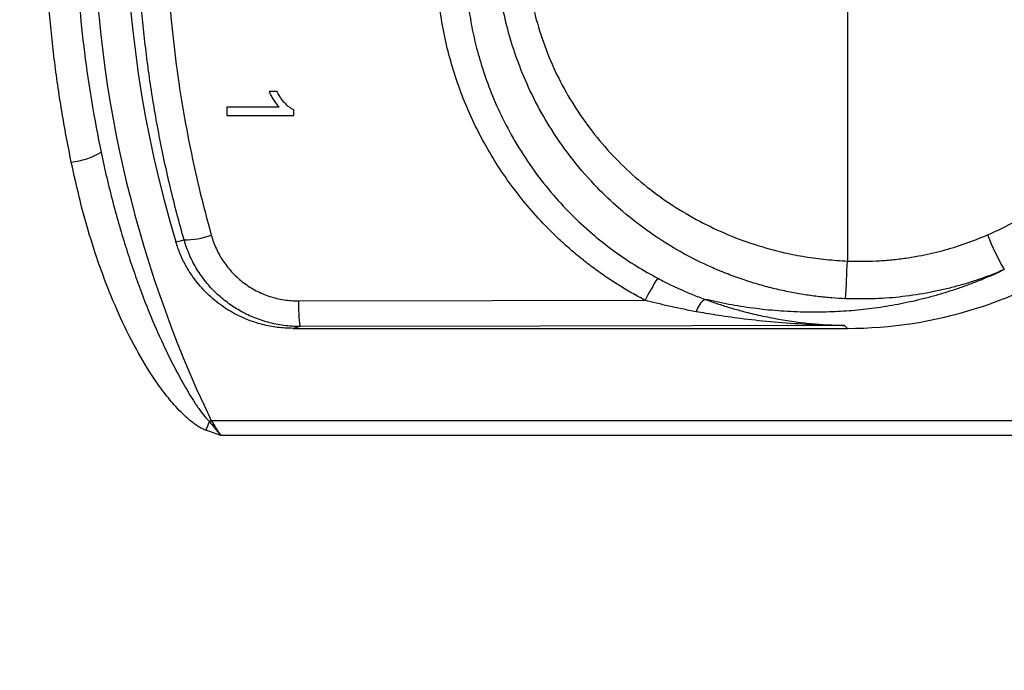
# Model space of a CAD drawing. Header units: millimetres. Extents: x 5 to 597, y 5 to 415.
# Tile 102 of 132: x 330.66 to 333.9, y 375.73 to 377.86. Entities that reach past the tile are written whole.
import ezdxf

# ---------------------------------------------------------------- set-up
doc = ezdxf.new("R2010")
doc.units = ezdxf.units.MM
doc.styles.add('SLDTEXTSTYLE0', font='ARIAL.TTF', dxfattribs={"width": 0.948})
doc.dimstyles.new('SLDDIMSTYLE1', dxfattribs={"dimtxt": 2.5, "dimasz": 2.5, "dimexe": 0, "dimexo": 0.0625, "dimtad": 1, "dimlfac": 5, "dimrnd": 1e-09, "dimzin": 12, "dimdsep": 46, "dimtxsty": 'SLDTEXTSTYLE0', "dimsah": 1, "dimcen": 0.09, "dimadec": 0, "dimazin": 3, "dimtfac": 1, "dimtofl": 0, "dimtmove": 0, "dimatfit": 3, "dimfxl": 0, "dimfrac": 2, "dimtolj": 1, "dimtzin": 12, "dimarcsym": 0})

# ---------------------------------------------------------------- blocks, each defined once
blk = doc.blocks.new('_D_2')
at = {"color": 7, "linetype": 'Continuous', "lineweight": 0}
for p, q in [((441.381, 375.7503), (441.381, 354.5005)), ((307.381, 375.5403), (307.381, 354.5005)), ((307.381, 355.5005), (441.381, 355.5005))]:
    blk.add_line(p, q, dxfattribs=at)
at = {"color": 7, "linetype": 'Continuous', "lineweight": 18}
for points in [[(307.381, 355.5005), (309.881, 355.1905), (309.881, 355.8105)], [(441.381, 355.5005), (438.881, 355.8105), (438.881, 355.1905)]]:
    blk.add_solid(points, dxfattribs=at)
at = {"color": 7, "linetype": 'Continuous', "lineweight": 18, "insert": (369.7136, 358.7232), "char_height": 2.5, "attachment_point": 1, "style": 'SLDTEXTSTYLE0'}
blk.add_mtext('670', dxfattribs=at)

msp = doc.modelspace()

# ---------------------------------------------------------------- linework, layer by layer
at = {"color": 7, "linetype": 'Continuous', "lineweight": 25}
for p, q in [((333.381, 379.429), (333.381, 377.0715)), ((331.5081, 377.6282), (331.4821, 377.6282)), ((331.3431, 377.5774), (331.3431, 377.5492)), ((331.5146, 377.5774), (331.3431, 377.5774)), ((331.3431, 377.5492), (331.5631, 377.5492)), ((331.5631, 377.5492), (331.5631, 377.5674)), ((331.5631, 377.5492), (331.5631, 377.5674)), ((331.584, 376.8562), (331.5607, 376.8503)), ((331.5607, 376.8503), (333.381, 376.8503)), ((333.381, 376.8503), (333.3717, 376.8596)), ((331.2921, 376.5473), (331.2859, 376.5443)), ((331.2921, 376.5473), (333.9872, 376.5473)), ((333.9872, 376.4987), (331.3231, 376.4987))]:
    msp.add_line(p, q, dxfattribs=at)
at = {"color": 7, "linetype": 'Continuous', "lineweight": 25, "flags": 128}
for points in [[(331.1758, 377.1344), (331.1909, 377.1382), (331.2028, 377.1411)], [(331.5788, 376.9402), (332.216, 376.9414), (332.7166, 376.9424)], [(333.3717, 376.8596), (332.3706, 376.8577), (331.584, 376.8562)], [(333.3715, 376.8597), (333.3768, 376.8544), (333.381, 376.8503)]]:
    msp.add_lwpolyline(points, dxfattribs=at)
at = {"color": 7, "linetype": 'Continuous', "lineweight": 25}
for centre, radius, start, end in [((334.8451, 378.2503), 3.94, 154.3911, 205.6089), ((334.8814, 378.2503), 3.87, 163.2407, 196.7593), ((330.8101, 377.6284), 0.2328, 275.5077, 301.0934), ((331.2027, 377.4129), 0.2718, 270.0032, 289.249), ((334.5986, 377.4517), 0.8124, 201.2396, 210.1805), ((333.381, 378.2503), 1.4, 270, 305.0167), ((326.1316, 377.3514), 7.2548, 356.80958, 357.78923), ((333.3981, 376.5999), 0.7627, 147.0428, 153.318), ((331.9874, 376.9235), 0.409, 177.667, 189.4694), ((332.9551, 376.8846), 0.0739, 124.3308, 163.9022), ((330.1488, 376.9352), 1.2024, 339.5566, 341.0271)]:
    msp.add_arc(centre, radius, start, end, dxfattribs=at)
for points, knots in [([(331.2028, 377.1411), (331.1949, 377.1694), (331.1792, 377.2259), (331.1581, 377.3112), (331.1387, 377.3965), (331.1213, 377.4819), (331.1058, 377.5674), (331.0922, 377.6528), (331.0804, 377.7382), (331.0705, 377.8235), (331.0624, 377.9087), (331.0561, 377.9937), (331.0516, 378.0785), (331.049, 378.163), (331.0478, 378.2719), (331.0502, 378.4054), (331.0594, 378.5638), (331.0748, 378.7229), (331.0967, 378.8823), (331.1251, 379.0418), (331.1598, 379.2013), (331.1884, 379.3066), (331.2028, 379.3594)], [0, 0, 0, 0, 0.039383, 0.078583, 0.117602, 0.156445, 0.195115, 0.233617, 0.271955, 0.310132, 0.348153, 0.386022, 0.423743, 0.46132, 0.498757, 0.568735, 0.639212, 0.710214, 0.781768, 0.8539, 0.926635, 1, 1, 1, 1]), ([(331.2923, 379.3442), (331.2854, 379.3188), (331.2714, 379.2679), (331.2524, 379.1911), (331.2348, 379.114), (331.2187, 379.0366), (331.2041, 378.9588), (331.1911, 378.8808), (331.1699, 378.7369), (331.1483, 378.5259), (331.1403, 378.2875), (331.1442, 378.0892), (331.1535, 377.9315), (331.1689, 377.7746), (331.1903, 377.6185), (331.218, 377.4633), (331.2514, 377.3089), (331.2787, 377.2073), (331.2923, 377.1563)], [0, 0, 0, 0, 0.035874, 0.071694, 0.107473, 0.143226, 0.178966, 0.214707, 0.250462, 0.375887, 0.501221, 0.572576, 0.643713, 0.714743, 0.785777, 0.856924, 0.928296, 1, 1, 1, 1]), ([(330.8324, 377.3967), (330.8268, 377.4248), (330.8155, 377.4808), (330.8008, 377.5653), (330.7877, 377.65), (330.7764, 377.7348), (330.7668, 377.8199), (330.7589, 377.9051), (330.7528, 377.9905), (330.7484, 378.076), (330.7457, 378.1616), (330.7445, 378.2763), (330.7473, 378.4199), (330.7577, 378.592), (330.7753, 378.7636), (330.7994, 378.9345), (330.8214, 379.0473), (330.8324, 379.1038)], [0, 0, 0, 0, 0.050141, 0.100159, 0.150075, 0.199907, 0.249677, 0.299405, 0.349112, 0.398817, 0.448542, 0.498307, 0.598465, 0.698547, 0.798719, 0.899149, 1, 1, 1, 1]), ([(330.9303, 379.0715), (330.9247, 379.0441), (330.9136, 378.9894), (330.8991, 378.9071), (330.8862, 378.8246), (330.8751, 378.7421), (330.8658, 378.6595), (330.8581, 378.5769), (330.8522, 378.4944), (330.8481, 378.4119), (330.8456, 378.3296), (330.8445, 378.2203), (330.8474, 378.0837), (330.8576, 377.9198), (330.8747, 377.7558), (330.8982, 377.5918), (330.9195, 377.4834), (330.9303, 377.4291)], [0, 0, 0, 0, 0.050874, 0.101575, 0.152109, 0.202484, 0.252707, 0.302784, 0.352724, 0.402533, 0.452218, 0.501787, 0.600327, 0.699361, 0.798948, 0.899142, 1, 1, 1, 1]), ([(333.3751, 376.9476), (333.36, 376.9484), (333.3293, 376.9501), (333.2827, 376.9548), (333.2349, 376.9614), (333.186, 376.9703), (333.1363, 376.9814), (333.0858, 376.995), (333.0347, 377.0112), (332.9833, 377.0301), (332.9198, 377.0567), (332.8349, 377.0988), (332.7324, 377.1623), (332.6381, 377.2364), (332.5237, 377.3451), (332.4096, 377.4897), (332.3255, 377.6531), (332.2806, 377.777), (332.256, 377.8664), (332.2389, 377.9563), (332.2283, 378.0458), (332.227, 378.1054), (332.2263, 378.1349)], [0, 0, 0, 0, 0.024863, 0.050506, 0.076922, 0.104096, 0.132011, 0.160649, 0.189984, 0.219991, 0.250636, 0.303233, 0.375716, 0.448784, 0.500358, 0.635589, 0.749926, 0.801316, 0.852101, 0.902197, 0.951522, 1, 1, 1, 1]), ([(332.3239, 378.1335), (332.324, 378.1197), (332.3243, 378.0921), (332.3269, 378.0508), (332.331, 378.0096), (332.3369, 377.9686), (332.348, 377.9075), (332.3687, 377.827), (332.4044, 377.7299), (332.4495, 377.6368), (332.5215, 377.5194), (332.6324, 377.3868), (332.7664, 377.2778), (332.8842, 377.2066), (332.9774, 377.1614), (333.0744, 377.1249), (333.1634, 377.1004), (333.2428, 377.085), (333.3116, 377.0756), (333.3578, 377.0729), (333.381, 377.0715)], [0, 0, 0, 0, 0.025008, 0.049952, 0.074879, 0.099833, 0.12486, 0.18732, 0.250064, 0.312128, 0.374626, 0.499761, 0.624314, 0.686697, 0.749382, 0.811792, 0.874406, 0.91629, 0.958106, 1, 1, 1, 1]), ([(332.7166, 376.9424), (332.702, 376.9503), (332.6728, 376.966), (332.6303, 376.9916), (332.5889, 377.0187), (332.5486, 377.0473), (332.5094, 377.0775), (332.4714, 377.1092), (332.4038, 377.1701), (332.3133, 377.2671), (332.2131, 377.4093), (332.1328, 377.5638), (332.0843, 377.7007), (332.0567, 377.8133), (332.042, 377.8991), (332.0327, 377.9856), (332.0316, 378.0436), (332.0311, 378.0727)], [0, 0, 0, 0, 0.035802, 0.07147, 0.107055, 0.142613, 0.178197, 0.213861, 0.249659, 0.374611, 0.49957, 0.624614, 0.749608, 0.812377, 0.874833, 0.937275, 1, 1, 1, 1]), ([(332.1257, 378.0706), (332.1258, 378.0553), (332.1262, 378.0226), (332.1294, 377.9705), (332.1356, 377.9122), (332.1458, 377.8478), (332.161, 377.7776), (332.1825, 377.7021), (332.2113, 377.622), (332.2486, 377.5381), (332.2956, 377.4518), (332.3513, 377.3673), (332.4138, 377.2883), (332.4799, 377.2177), (332.5483, 377.1553), (332.6179, 377.1011), (332.6874, 377.0542), (332.735, 377.0277), (332.7581, 377.0149)], [0, 0, 0, 0, 0.035488, 0.075807, 0.121078, 0.171408, 0.226884, 0.287557, 0.353433, 0.424452, 0.500477, 0.581364, 0.659318, 0.734136, 0.805676, 0.873851, 0.938623, 1, 1, 1, 1]), ([(331.4821, 377.6282), (331.4843, 377.6234), (331.4884, 377.6139), (331.4962, 377.6006), (331.5047, 377.5883), (331.5113, 377.5811), (331.5146, 377.5774)], [0, 0, 0, 0, 0.261504, 0.513869, 0.759252, 1, 1, 1, 1]), ([(331.5631, 377.5674), (331.5596, 377.5695), (331.5523, 377.5736), (331.5423, 377.5817), (331.5328, 377.5911), (331.5239, 377.6021), (331.5155, 377.6145), (331.5107, 377.6236), (331.5081, 377.6282)], [0, 0, 0, 0, 0.1482368, 0.3012477, 0.4611823, 0.6299253, 0.8090834, 1, 1, 1, 1]), ([(330.9303, 377.4291), (330.9363, 377.4013), (330.9482, 377.3463), (330.9684, 377.2655), (330.99, 377.1872), (331.0129, 377.1116), (331.037, 377.0387), (331.0688, 376.9508), (331.108, 376.8535), (331.1539, 376.7546), (331.1952, 376.6762), (331.2274, 376.6215), (331.2521, 376.585), (331.2693, 376.5618), (331.2809, 376.5496), (331.2859, 376.5443)], [0, 0, 0, 0, 0.088784, 0.175367, 0.259744, 0.34191, 0.421858, 0.499584, 0.633388, 0.749357, 0.83988, 0.910033, 0.947476, 0.977422, 1, 1, 1, 1]), ([(331.2755, 376.5153), (331.2723, 376.5165), (331.2657, 376.519), (331.2562, 376.5239), (331.2457, 376.5302), (331.2339, 376.5385), (331.2177, 376.5514), (331.1977, 376.5696), (331.1693, 376.5994), (331.1355, 376.6406), (331.0882, 376.7078), (331.0346, 376.7992), (330.9814, 376.9104), (330.9352, 377.0258), (330.8959, 377.1429), (330.8609, 377.267), (330.842, 377.3529), (330.8324, 377.3967)], [0, 0, 0, 0, 0.010078, 0.020614, 0.031671, 0.046161, 0.063231, 0.093117, 0.126251, 0.185723, 0.251638, 0.370982, 0.501235, 0.618397, 0.74036, 0.867461, 1, 1, 1, 1]), ([(331.2923, 377.1563), (331.2947, 377.1486), (331.2994, 377.1333), (331.3087, 377.1111), (331.3197, 377.0897), (331.3367, 377.0624), (331.3619, 377.0309), (331.398, 376.9988), (331.4388, 376.9728), (331.4834, 376.9542), (331.5305, 376.9422), (331.5626, 376.9409), (331.5788, 376.9402)], [0, 0, 0, 0, 0.06291, 0.125392, 0.187857, 0.250719, 0.376042, 0.500582, 0.625313, 0.750262, 0.87479, 1, 1, 1, 1]), ([(333.381, 377.0715), (333.3967, 377.0711), (333.428, 377.0701), (333.4751, 377.0714), (333.522, 377.0747), (333.5688, 377.0802), (333.6258, 377.0895), (333.6925, 377.1046), (333.7682, 377.1274), (333.8169, 377.1474), (333.8414, 377.1574)], [0, 0, 0, 0, 0.099755, 0.199265, 0.298741, 0.398391, 0.498422, 0.66544, 0.832313, 1, 1, 1, 1]), ([(331.5607, 376.8503), (331.5522, 376.8504), (331.5351, 376.8507), (331.5096, 376.8532), (331.4844, 376.8572), (331.4594, 376.8628), (331.4225, 376.8736), (331.375, 376.8933), (331.3205, 376.927), (331.2718, 376.969), (331.2352, 377.013), (331.2085, 377.0553), (331.1894, 377.0938), (331.1803, 377.1208), (331.1758, 377.1344)], [0, 0, 0, 0, 0.050142, 0.099995, 0.149759, 0.199635, 0.249821, 0.374521, 0.499449, 0.623945, 0.749278, 0.833206, 0.91645, 1, 1, 1, 1]), ([(331.584, 376.8562), (331.575, 376.8564), (331.5571, 376.8567), (331.5305, 376.8595), (331.5042, 376.8639), (331.4786, 376.8699), (331.4537, 376.8775), (331.4298, 376.8866), (331.4069, 376.897), (331.3852, 376.9085), (331.3647, 376.9211), (331.3385, 376.9394), (331.3074, 376.9657), (331.2735, 377.0026), (331.2439, 377.0447), (331.2193, 377.0911), (331.2083, 377.1244), (331.2028, 377.1411)], [0, 0, 0, 0, 0.052609, 0.104995, 0.157012, 0.208516, 0.259371, 0.309445, 0.358616, 0.406772, 0.453813, 0.499652, 0.59428, 0.692544, 0.79359, 0.896431, 1, 1, 1, 1]), ([(333.8963, 377.0433), (333.8834, 377.0372), (333.8573, 377.025), (333.8185, 377.0087), (333.7796, 376.9935), (333.7407, 376.9797), (333.7017, 376.9671), (333.6629, 376.9557), (333.6241, 376.9456), (333.5855, 376.9366), (333.547, 376.9288), (333.5088, 376.922), (333.4708, 376.9164), (333.433, 376.9118), (333.3956, 376.9082), (333.3585, 376.9056), (333.3045, 376.9031), (333.2347, 376.9029), (333.1512, 376.9072), (333.0693, 376.916), (332.9891, 376.9287), (332.939, 376.9399), (332.9134, 376.9456)], [0, 0, 0, 0, 0.029297, 0.05911, 0.089453, 0.120339, 0.151778, 0.183781, 0.21636, 0.249524, 0.283283, 0.317645, 0.352618, 0.388211, 0.424432, 0.461286, 0.498782, 0.589791, 0.685356, 0.785543, 0.890408, 1, 1, 1, 1]), ([(333.8963, 377.0433), (333.8817, 377.0372), (333.8527, 377.0252), (333.809, 377.0096), (333.7658, 376.9958), (333.7232, 376.984), (333.6815, 376.9741), (333.6244, 376.9626), (333.5515, 376.9522), (333.4629, 376.9457), (333.4042, 376.947), (333.3751, 376.9476)], [0, 0, 0, 0, 0.088913, 0.1759, 0.260808, 0.343488, 0.4238, 0.501611, 0.670559, 0.836855, 1, 1, 1, 1]), ([(332.7581, 377.0149), (332.7663, 377.0106), (332.7829, 377.0019), (332.8085, 376.9894), (332.8383, 376.9757), (332.8733, 376.9607), (332.8997, 376.9507), (332.9134, 376.9456)], [0, 0, 0, 0, 0.161125, 0.327848, 0.500049, 0.739528, 1, 1, 1, 1]), ([(332.8841, 376.905), (332.8686, 376.908), (332.8386, 376.9136), (332.7952, 376.923), (332.7548, 376.9325), (332.729, 376.9392), (332.7166, 376.9424)], [0, 0, 0, 0, 0.275702, 0.5342896, 0.7757308, 1, 1, 1, 1]), ([(332.9134, 376.9456), (332.9255, 376.9413), (332.9501, 376.9325), (332.9879, 376.9204), (333.0317, 376.9078), (333.0828, 376.8949), (333.159, 376.879), (333.2345, 376.8682), (333.3115, 376.8616), (333.3501, 376.8604), (333.3715, 376.8597)], [0, 0, 0, 0, 0.08045, 0.163819, 0.25015, 0.36913, 0.499152, 0.74908, 0.860818, 1, 1, 1, 1]), ([(333.3716, 376.8596), (333.3532, 376.8599), (333.3075, 376.8605), (333.226, 376.8639), (333.1305, 376.8709), (333.0351, 376.8814), (332.9541, 376.8928), (332.9056, 376.9013), (332.8841, 376.905)], [0, 0, 0, 0, 0.113192, 0.279899, 0.500249, 0.700004, 0.866611, 1, 1, 1, 1]), ([(331.2859, 376.5443), (331.2914, 376.5375), (331.3038, 376.5221), (331.3162, 376.5071), (331.3231, 376.4987)], [0, 0, 0, 0, 0.4450029, 1, 1, 1, 1])]:
    msp.add_open_spline(points, degree=3, knots=knots, dxfattribs=at)
for points in [[(333.8414, 377.1574), (333.8882, 377.1777), (333.9335, 377.2011), (333.9772, 377.2274)], [(333.3716, 376.8596), (333.3716, 376.8597), (333.3716, 376.8597), (333.3715, 376.8597)], [(333.3716, 376.8596), (333.3716, 376.8596), (333.3717, 376.8596), (333.3717, 376.8596)], [(331.2921, 376.5473), (331.3024, 376.5309), (331.3128, 376.5146), (331.3231, 376.4987)], [(331.3231, 376.4987), (331.3072, 376.5042), (331.2913, 376.5096), (331.2755, 376.5153)]]:
    msp.add_open_spline(points, degree=3, dxfattribs=at)

# ---------------------------------------------------------------- dimensions: what is measured, and where the dimension line sits
at = {"color": 7, "linetype": 'Continuous', "lineweight": 18}
dim = msp.add_linear_dim(base=(441.381, 355.5005), p1=(307.381, 376.5403), p2=(441.381, 376.7503), dimstyle='SLDDIMSTYLE1', dxfattribs=at)
dim.commit()
dim.dimension.update_dxf_attribs({"geometry": '_D_2', "text_midpoint": (372.5782, 355.5005), "dimtype": 160})

doc.saveas('drawing.dxf')
